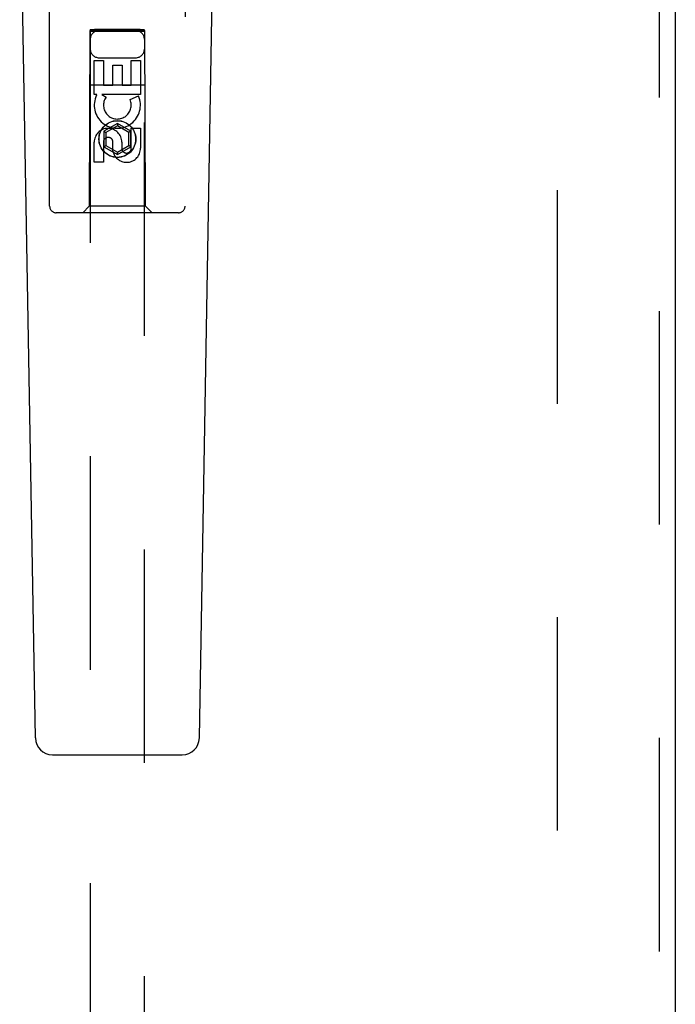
# Model space of a CAD drawing. Header units: inches. Extents: x 0 to 179, y 0 to 116.
# Tile 6 of 21: x 50 to 53.03, y 53.34 to 57.88. Entities that reach past the tile are written whole.
import ezdxf

# ---------------------------------------------------------------- set-up
doc = ezdxf.new("R2010")
doc.units = ezdxf.units.IN
doc.header["$LTSCALE"] = 9.842105
doc.header["$MEASUREMENT"] = 0
doc.linetypes.add('HIDDEN', pattern=[0.2, 0.1, -0.1])
doc.layers.add('DEFAULT_2', color=8, linetype='HIDDEN')
doc.layers.add('DOOR_ASSEMBLY_LEFT', color=7, linetype='CONTINUOUS')

msp = doc.modelspace()

# ---------------------------------------------------------------- linework, layer by layer
at = {"layer": 'DEFAULT_2', "color": 8, "linetype": 'HIDDEN'}
msp.add_line((52.4819, 46.2699), (52.4819, 73.7399), dxfattribs=at)
at = {"layer": 'DOOR_ASSEMBLY_LEFT', "color": 8, "linetype": 'HIDDEN'}
for p, q in [((52.9514, 74.2549), (52.9514, 45.7549)), ((50.1389, 57.0224), (50.1389, 58.8799)), ((50.7639, 58.8799), (50.7639, 57.0224)), ((50.3249, 57.8324), (50.3214, 57.0224)), ((50.3249, 57.8324), (50.5779, 57.8324)), ((50.3264, 57.8378), (50.3264, 46.5824)), ((50.3288, 57.838), (50.3304, 57.838)), ((50.3304, 57.838), (50.3322, 57.8381)), ((50.3322, 57.8279), (50.3304, 57.8279)), ((50.3322, 57.8381), (50.3356, 57.8381)), ((50.3356, 57.8278), (50.3322, 57.8279)), ((50.3356, 57.8381), (50.3408, 57.8381)), ((50.3408, 57.8278), (50.3356, 57.8278)), ((50.3408, 57.8381), (50.3464, 57.8381)), ((50.3464, 57.8278), (50.3408, 57.8278)), ((50.5564, 57.8381), (50.3464, 57.8381)), ((50.562, 57.8278), (50.3464, 57.8278)), ((50.5564, 57.8381), (50.562, 57.8381)), ((50.562, 57.8381), (50.5672, 57.8381)), ((50.5672, 57.8278), (50.562, 57.8278)), ((50.5672, 57.8381), (50.5705, 57.8381)), ((50.5705, 57.8279), (50.5672, 57.8278)), ((50.5705, 57.8381), (50.5724, 57.838)), ((50.5724, 57.8279), (50.5705, 57.8279)), ((50.5739, 57.828), (50.5724, 57.8279)), ((50.5764, 46.5824), (50.5764, 57.8378)), ((50.5814, 57.0224), (50.5779, 57.8324)), ((50.3448, 57.5384), (50.3448, 57.6945)), ((50.3448, 57.6945), (50.3872, 57.6945)), ((50.3664, 57.7074), (50.5364, 57.7074)), ((50.3872, 57.6945), (50.3872, 57.581)), ((50.4307, 57.581), (50.4307, 57.6732)), ((50.4307, 57.6732), (50.4732, 57.6732)), ((50.4732, 57.6732), (50.4732, 57.581)), ((50.5156, 57.581), (50.5156, 57.6945)), ((50.5156, 57.6945), (50.558, 57.6945)), ((50.558, 57.6945), (50.558, 57.5384)), ((50.3238, 57.5824), (50.579, 57.5824)), ((50.3872, 57.581), (50.4307, 57.581)), ((50.4732, 57.581), (50.5156, 57.581)), ((50.3571, 57.5384), (50.3448, 57.5384)), ((50.3553, 57.5349), (50.3571, 57.5384)), ((50.3804, 57.5384), (50.399, 57.5254)), ((50.558, 57.5384), (50.3804, 57.5384)), ((50.5099, 57.514), (50.549, 57.5309)), ((50.4514, 57.4048), (50.3889, 57.3688)), ((50.4514, 57.3933), (50.3989, 57.363)), ((50.4514, 57.4048), (50.4514, 57.3933)), ((50.5139, 57.3688), (50.4514, 57.4048)), ((50.5039, 57.363), (50.4514, 57.3933)), ((50.3889, 57.3688), (50.3989, 57.363)), ((50.3889, 57.3688), (50.3889, 57.2966)), ((50.3989, 57.363), (50.3989, 57.3024)), ((50.5139, 57.3688), (50.5039, 57.363)), ((50.5039, 57.3024), (50.5039, 57.363)), ((50.5139, 57.2966), (50.5139, 57.3688)), ((50.5156, 57.2897), (50.5156, 57.3821)), ((50.5156, 57.3821), (50.558, 57.3821)), ((50.558, 57.3821), (50.558, 57.2897)), ((50.3448, 57.2258), (50.3448, 57.3182)), ((50.3872, 57.3182), (50.3872, 57.2258)), ((50.3889, 57.2966), (50.3989, 57.3024)), ((50.3989, 57.3024), (50.4514, 57.272)), ((50.4308, 57.2759), (50.4308, 57.3221)), ((50.4514, 57.272), (50.5039, 57.3024)), ((50.4717, 57.3182), (50.4717, 57.2897)), ((50.5139, 57.2966), (50.5039, 57.3024)), ((50.3889, 57.2966), (50.4514, 57.2605)), ((50.4514, 57.2605), (50.5139, 57.2966)), ((50.4514, 57.2605), (50.4514, 57.272)), ((50.3872, 57.2258), (50.3448, 57.2258)), ((50.7339, 56.9924), (50.1689, 56.9924)), ((50.3214, 57.0224), (50.2914, 56.9924)), ((50.5814, 57.0224), (50.3214, 57.0224)), ((50.5814, 57.0224), (50.6114, 56.9924))]:
    msp.add_line(p, q, dxfattribs=at)
at = {"layer": 'DOOR_ASSEMBLY_LEFT', "color": 3, "linetype": 'Continuous'}
msp.add_line((53.0264, 74.2549), (53.0264, 45.7549), dxfattribs=at)
at = {"layer": 'DOOR_ASSEMBLY_LEFT', "color": 7, "linetype": 'Continuous'}
for p, q in [((50.0729, 54.5704), (50.0006, 58.7097)), ((50.8299, 54.5704), (50.9022, 58.7097)), ((50.1516, 54.493), (50.7512, 54.493))]:
    msp.add_line(p, q, dxfattribs=at)
at = {"layer": 'DOOR_ASSEMBLY_LEFT', "color": 8, "linetype": 'HIDDEN'}
for points in [[(50.3264, 57.8378), (50.3264, 57.8378), (50.3266, 57.8379), (50.3268, 57.8379), (50.3272, 57.8379), (50.3276, 57.8379), (50.3282, 57.838), (50.3288, 57.838)], [(50.3304, 57.8279), (50.3288, 57.828), (50.3282, 57.828), (50.3276, 57.828), (50.3272, 57.828), (50.3268, 57.828), (50.3266, 57.8281), (50.3264, 57.8281), (50.3264, 57.8281)], [(50.5724, 57.838), (50.5739, 57.838), (50.5746, 57.838), (50.5751, 57.8379), (50.5756, 57.8379), (50.5759, 57.8379), (50.5762, 57.8379), (50.5763, 57.8378), (50.5764, 57.8378)], [(50.5764, 57.8281), (50.5763, 57.8281), (50.5762, 57.8281), (50.5759, 57.828), (50.5756, 57.828), (50.5751, 57.828), (50.5746, 57.828), (50.5739, 57.828)]]:
    msp.add_lwpolyline(points, dxfattribs=at)
for radius in [0.085, 0.0845]:
    msp.add_circle((50.4514, 57.3324), radius, dxfattribs=at)
for centre, radius, start, end in [((50.3664, 57.7924), 0.04, 90, 180), ((50.5364, 57.7924), 0.04, 0, 90), ((50.3664, 57.7474), 0.04, 180, 270), ((50.5364, 57.7474), 0.04, 270, 360), ((50.4513, 57.4886), 0.1065, 154.2636, 23.4027), ((50.4513, 57.4886), 0.0639, 144.8895, 23.4026), ((50.4083, 57.3182), 0.0635, 0, 180), ((50.4092, 57.3182), 0.0219, 10.307, 180), ((50.4937, 57.2896), 0.0644, 192.2995, 0.0775), ((50.4937, 57.2897), 0.0219, 179.9011, 360), ((50.1689, 57.0224), 0.03, 180, 270), ((50.7339, 57.0224), 0.03, 270, 360)]:
    msp.add_arc(centre, radius, start, end, dxfattribs=at)
at = {"layer": 'DOOR_ASSEMBLY_LEFT', "color": 7, "linetype": 'Continuous'}
for centre, start, end in [((50.1516, 54.5718), 181, 270), ((50.7512, 54.5718), 270, 359)]:
    msp.add_arc(centre, 0.0787, start, end, dxfattribs=at)

doc.saveas('drawing.dxf')
